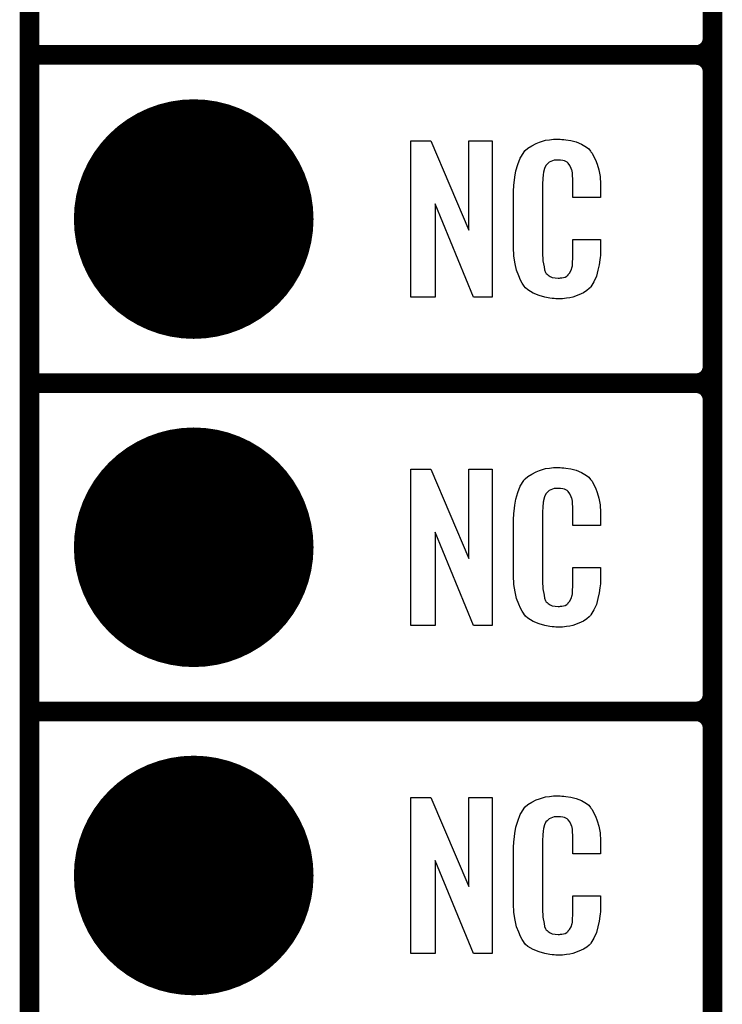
# Model space of a CAD drawing. Extents: x -0.07 to 0.95, y -0.15 to 2.1.
# Tile 2 of 26: x -0.05 to 0.16, y 0.16 to 0.46. Entities that reach past the tile are written whole.
import ezdxf

# ---------------------------------------------------------------- set-up
doc = ezdxf.new("R2010")
doc.units = 0
doc.layers.get('0').update_dxf_attribs({"linetype": 'CONTINUOUS'})
for name, color, linetype in [('gko', 6, 'CONTINUOUS'), ('gto', 2, 'CONTINUOUS'), ('gts', 1, 'CONTINUOUS')]:
    doc.layers.add(name, color=color, linetype=linetype)

# ---------------------------------------------------------------- blocks, each defined once
blk = doc.blocks.new('D63')
at = {"const_width": 0.003}
blk.add_lwpolyline([(-0.0015, 0, 1), (0.0015, 0, 1)], format="xyb", close=True, dxfattribs=at)
blk = doc.blocks.new('D77')
at = {"const_width": 0.0365}
blk.add_lwpolyline([(-0.01825, 0, 1), (0.01825, 0, 1)], format="xyb", close=True, dxfattribs=at)

msp = doc.modelspace()

# ---------------------------------------------------------------- linework, layer by layer
at = {"layer": 'gko', "color": 6, "const_width": 0.006}
msp.add_lwpolyline([(-0.049, -0.15), (-0.049, 2.01)], dxfattribs=at)
at = {"layer": 'gto', "color": 2, "const_width": 0.006}
for points in [[(0.159, -0.022), (0.159, 0.722)], [(0.159, 0.455), (0.159, 0.545)], [(-0.049, 0.45), (0.154, 0.45)], [(-0.049, 0.45), (0.154, 0.45)], [(0.154, 0.45), (0.154, 0.45)], [(0.154, 0.45), (0.154, 0.45)], [(0.159, 0.445), (0.159, 0.445)], [(0.159, 0.445), (0.159, 0.445)], [(0.159, 0.445), (0.159, 0.445)], [(0.159, 0.445), (0.159, 0.445)], [(0.159, 0.355), (0.159, 0.445)], [(-0.049, 0.35), (0.154, 0.35)], [(-0.049, 0.35), (0.154, 0.35)], [(0.154, 0.35), (0.154, 0.35)], [(0.154, 0.35), (0.154, 0.35)], [(0.159, 0.345), (0.159, 0.345)], [(0.159, 0.345), (0.159, 0.345)], [(0.159, 0.345), (0.159, 0.345)], [(0.159, 0.345), (0.159, 0.345)], [(0.159, 0.255), (0.159, 0.345)], [(-0.049, 0.25), (0.154, 0.25)], [(-0.049, 0.25), (0.154, 0.25)], [(0.154, 0.25), (0.154, 0.25)], [(0.154, 0.25), (0.154, 0.25)], [(0.159, 0.245), (0.159, 0.245)], [(0.159, 0.245), (0.159, 0.245)], [(0.159, 0.245), (0.159, 0.245)], [(0.159, 0.245), (0.159, 0.245)], [(0.159, 0.155), (0.159, 0.245)]]:
    msp.add_lwpolyline(points, dxfattribs=at)
for points in [[(0.154, 0.45, 0.414214), (0.159, 0.455)], [(0.159, 0.445, 0.414214), (0.154, 0.45)], [(0.159, 0.445, 0.414214), (0.154, 0.45)], [(0.154, 0.35, 0.414214), (0.159, 0.355)], [(0.159, 0.345, 0.414214), (0.154, 0.35)], [(0.159, 0.345, 0.414214), (0.154, 0.35)], [(0.154, 0.25, 0.414214), (0.159, 0.255)], [(0.159, 0.245, 0.414214), (0.154, 0.25)], [(0.159, 0.245, 0.414214), (0.154, 0.25)]]:
    msp.add_lwpolyline(points, format="xyb", dxfattribs=at)
at = {"layer": 'gto', "color": 2}
for points in [[(0.0919, 0.3762), (0.0862, 0.3762), (0.0745, 0.4046), (0.0745, 0.3762), (0.0671, 0.3762), (0.0671, 0.4238), (0.0732, 0.4238), (0.0848, 0.3966), (0.0848, 0.4238), (0.0919, 0.4238), (0.0919, 0.3762)], [(0.1131, 0.4242), (0.1137, 0.4242), (0.1143, 0.4241), (0.1159, 0.4239), (0.1175, 0.4235), (0.1191, 0.4228), (0.1206, 0.4219), (0.1213, 0.4214), (0.1219, 0.4207), (0.122, 0.4205), (0.1224, 0.4201), (0.1228, 0.4192), (0.1234, 0.4181), (0.1239, 0.4167), (0.1244, 0.415), (0.1248, 0.413), (0.1249, 0.4106), (0.1249, 0.4066), (0.1165, 0.4066), (0.1165, 0.4107), (0.1165, 0.4108), (0.1165, 0.4111), (0.1165, 0.4116), (0.1165, 0.4121), (0.1164, 0.4134), (0.1164, 0.4141), (0.1163, 0.4146), (0.1163, 0.4147), (0.1162, 0.4149), (0.116, 0.4154), (0.1156, 0.4163), (0.1151, 0.417), (0.1149, 0.4172), (0.1147, 0.4173), (0.1143, 0.4175), (0.1139, 0.4177), (0.1134, 0.4178), (0.1127, 0.4179), (0.1116, 0.4179), (0.1113, 0.4179), (0.1108, 0.4179), (0.1098, 0.4175), (0.1093, 0.4173), (0.1089, 0.4169), (0.1087, 0.4167), (0.1083, 0.4163), (0.1078, 0.4154), (0.1075, 0.4143), (0.1075, 0.4142), (0.1075, 0.4141), (0.1074, 0.4137), (0.1074, 0.4132), (0.1073, 0.4127), (0.1073, 0.4119), (0.1072, 0.4111), (0.1072, 0.4102), (0.1072, 0.3895), (0.1072, 0.3894), (0.1072, 0.3889), (0.1073, 0.3882), (0.1073, 0.3873), (0.1077, 0.3854), (0.1078, 0.3845), (0.1082, 0.3837), (0.1083, 0.3836), (0.1084, 0.3834), (0.1087, 0.3832), (0.109, 0.3829), (0.1096, 0.3825), (0.1102, 0.3822), (0.1111, 0.3821), (0.112, 0.382), (0.1124, 0.382), (0.1127, 0.3821), (0.1131, 0.3821), (0.1141, 0.3823), (0.1146, 0.3826), (0.115, 0.3829), (0.1151, 0.3829), (0.1151, 0.3831), (0.1155, 0.3835), (0.116, 0.3844), (0.1163, 0.3854), (0.1163, 0.3855), (0.1164, 0.3857), (0.1164, 0.386), (0.1164, 0.3865), (0.1164, 0.3871), (0.1165, 0.3878), (0.1165, 0.3886), (0.1165, 0.3895), (0.1165, 0.3938), (0.1249, 0.3938), (0.1249, 0.39), (0.1249, 0.3899), (0.1249, 0.3897), (0.1249, 0.3894), (0.1249, 0.3889), (0.1248, 0.3883), (0.1247, 0.3876), (0.1245, 0.3861), (0.1241, 0.3844), (0.1237, 0.3826), (0.1229, 0.3809), (0.122, 0.3794), (0.1219, 0.3792), (0.1214, 0.3788), (0.1207, 0.3782), (0.1197, 0.3775), (0.1183, 0.3769), (0.1165, 0.3762), (0.1156, 0.376), (0.1145, 0.3759), (0.1133, 0.3757), (0.1113, 0.3757), (0.1108, 0.3758), (0.1102, 0.3758), (0.1095, 0.3759), (0.1079, 0.3762), (0.1062, 0.3767), (0.1044, 0.3774), (0.1028, 0.3784), (0.1021, 0.379), (0.1015, 0.3797), (0.1015, 0.3798), (0.1014, 0.3799), (0.1012, 0.3802), (0.101, 0.3805), (0.1005, 0.3814), (0.1, 0.3827), (0.0993, 0.3844), (0.0989, 0.3864), (0.0985, 0.3887), (0.0984, 0.3914), (0.0984, 0.4083), (0.0984, 0.4084), (0.0984, 0.4087), (0.0984, 0.4091), (0.0985, 0.4096), (0.0985, 0.4103), (0.0986, 0.411), (0.0988, 0.4128), (0.0991, 0.4147), (0.0997, 0.4166), (0.1004, 0.4186), (0.1015, 0.4203), (0.1015, 0.4203), (0.1016, 0.4204), (0.102, 0.4209), (0.1028, 0.4216), (0.104, 0.4223), (0.1053, 0.423), (0.1063, 0.4234), (0.1072, 0.4237), (0.1082, 0.424), (0.1094, 0.4241), (0.1106, 0.4243), (0.1126, 0.4243), (0.1131, 0.4242)], [(0.1131, 0.3242), (0.1137, 0.3242), (0.1143, 0.3241), (0.1159, 0.3239), (0.1175, 0.3235), (0.1191, 0.3228), (0.1206, 0.3219), (0.1213, 0.3214), (0.1219, 0.3207), (0.122, 0.3205), (0.1224, 0.3201), (0.1228, 0.3192), (0.1234, 0.3181), (0.1239, 0.3167), (0.1244, 0.315), (0.1248, 0.3129), (0.1249, 0.3106), (0.1249, 0.3066), (0.1165, 0.3066), (0.1165, 0.3107), (0.1165, 0.3108), (0.1165, 0.3111), (0.1165, 0.3116), (0.1165, 0.3121), (0.1164, 0.3134), (0.1164, 0.3141), (0.1163, 0.3146), (0.1163, 0.3147), (0.1162, 0.3149), (0.116, 0.3154), (0.1156, 0.3163), (0.1151, 0.317), (0.1149, 0.3172), (0.1147, 0.3173), (0.1143, 0.3175), (0.1139, 0.3177), (0.1134, 0.3178), (0.1127, 0.3179), (0.1116, 0.3179), (0.1113, 0.3179), (0.1108, 0.3179), (0.1098, 0.3175), (0.1093, 0.3173), (0.1089, 0.3169), (0.1087, 0.3167), (0.1083, 0.3163), (0.1078, 0.3154), (0.1075, 0.3143), (0.1075, 0.3142), (0.1075, 0.3141), (0.1074, 0.3137), (0.1074, 0.3132), (0.1073, 0.3127), (0.1073, 0.3119), (0.1072, 0.3111), (0.1072, 0.3102), (0.1072, 0.2895), (0.1072, 0.2894), (0.1072, 0.2889), (0.1073, 0.2882), (0.1073, 0.2873), (0.1077, 0.2854), (0.1078, 0.2845), (0.1082, 0.2837), (0.1083, 0.2836), (0.1084, 0.2834), (0.1087, 0.2832), (0.109, 0.2829), (0.1096, 0.2825), (0.1102, 0.2822), (0.1111, 0.2821), (0.112, 0.282), (0.1124, 0.282), (0.1127, 0.2821), (0.1131, 0.2821), (0.1141, 0.2823), (0.1146, 0.2826), (0.115, 0.2829), (0.1151, 0.2829), (0.1151, 0.2831), (0.1155, 0.2835), (0.116, 0.2844), (0.1163, 0.2854), (0.1163, 0.2855), (0.1164, 0.2857), (0.1164, 0.286), (0.1164, 0.2865), (0.1164, 0.2871), (0.1165, 0.2878), (0.1165, 0.2886), (0.1165, 0.2895), (0.1165, 0.2938), (0.1249, 0.2938), (0.1249, 0.29), (0.1249, 0.2899), (0.1249, 0.2897), (0.1249, 0.2894), (0.1249, 0.2889), (0.1248, 0.2883), (0.1247, 0.2876), (0.1245, 0.2861), (0.1241, 0.2844), (0.1237, 0.2826), (0.1229, 0.2809), (0.122, 0.2794), (0.1219, 0.2792), (0.1214, 0.2788), (0.1207, 0.2782), (0.1197, 0.2775), (0.1183, 0.2769), (0.1165, 0.2762), (0.1156, 0.276), (0.1145, 0.2759), (0.1133, 0.2757), (0.1113, 0.2757), (0.1108, 0.2758), (0.1102, 0.2758), (0.1095, 0.2759), (0.1079, 0.2762), (0.1062, 0.2767), (0.1044, 0.2774), (0.1028, 0.2784), (0.1021, 0.279), (0.1015, 0.2797), (0.1015, 0.2798), (0.1014, 0.2799), (0.1012, 0.2802), (0.101, 0.2805), (0.1005, 0.2814), (0.1, 0.2827), (0.0993, 0.2844), (0.0989, 0.2864), (0.0985, 0.2887), (0.0984, 0.2914), (0.0984, 0.3083), (0.0984, 0.3084), (0.0984, 0.3087), (0.0984, 0.3091), (0.0985, 0.3096), (0.0985, 0.3103), (0.0986, 0.311), (0.0988, 0.3128), (0.0991, 0.3147), (0.0997, 0.3167), (0.1004, 0.3186), (0.1015, 0.3203), (0.1015, 0.3203), (0.1016, 0.3204), (0.102, 0.3209), (0.1028, 0.3216), (0.104, 0.3223), (0.1053, 0.323), (0.1063, 0.3234), (0.1072, 0.3237), (0.1082, 0.324), (0.1094, 0.3241), (0.1106, 0.3243), (0.1126, 0.3243), (0.1131, 0.3242)], [(0.0919, 0.2762), (0.0862, 0.2762), (0.0745, 0.3046), (0.0745, 0.2762), (0.0671, 0.2762), (0.0671, 0.3238), (0.0732, 0.3238), (0.0848, 0.2966), (0.0848, 0.3238), (0.0919, 0.3238), (0.0919, 0.2762)], [(0.0919, 0.1762), (0.0862, 0.1762), (0.0745, 0.2046), (0.0745, 0.1762), (0.0671, 0.1762), (0.0671, 0.2238), (0.0732, 0.2238), (0.0848, 0.1966), (0.0848, 0.2238), (0.0919, 0.2238), (0.0919, 0.1762)], [(0.1131, 0.2242), (0.1137, 0.2242), (0.1143, 0.2241), (0.1159, 0.2239), (0.1175, 0.2235), (0.1191, 0.2228), (0.1206, 0.2219), (0.1213, 0.2214), (0.1219, 0.2207), (0.122, 0.2205), (0.1224, 0.2201), (0.1228, 0.2192), (0.1234, 0.2181), (0.1239, 0.2167), (0.1244, 0.215), (0.1248, 0.213), (0.1249, 0.2106), (0.1249, 0.2066), (0.1165, 0.2066), (0.1165, 0.2107), (0.1165, 0.2108), (0.1165, 0.2111), (0.1165, 0.2116), (0.1165, 0.2121), (0.1164, 0.2134), (0.1164, 0.2141), (0.1163, 0.2146), (0.1163, 0.2147), (0.1162, 0.2149), (0.116, 0.2154), (0.1156, 0.2163), (0.1151, 0.217), (0.1149, 0.2172), (0.1147, 0.2173), (0.1143, 0.2175), (0.1139, 0.2177), (0.1134, 0.2178), (0.1127, 0.2179), (0.1116, 0.2179), (0.1113, 0.2179), (0.1108, 0.2179), (0.1098, 0.2175), (0.1093, 0.2173), (0.1089, 0.2169), (0.1087, 0.2167), (0.1083, 0.2163), (0.1078, 0.2154), (0.1075, 0.2143), (0.1075, 0.2142), (0.1075, 0.2141), (0.1074, 0.2137), (0.1074, 0.2132), (0.1073, 0.2127), (0.1073, 0.2119), (0.1072, 0.2111), (0.1072, 0.2102), (0.1072, 0.1895), (0.1072, 0.1894), (0.1072, 0.1889), (0.1073, 0.1882), (0.1073, 0.1873), (0.1077, 0.1854), (0.1078, 0.1845), (0.1082, 0.1837), (0.1083, 0.1836), (0.1084, 0.1834), (0.1087, 0.1832), (0.109, 0.1829), (0.1096, 0.1825), (0.1102, 0.1822), (0.1111, 0.1821), (0.112, 0.182), (0.1124, 0.182), (0.1127, 0.1821), (0.1131, 0.1821), (0.1141, 0.1823), (0.1146, 0.1826), (0.115, 0.1829), (0.1151, 0.1829), (0.1151, 0.1831), (0.1155, 0.1835), (0.116, 0.1844), (0.1163, 0.1854), (0.1163, 0.1855), (0.1164, 0.1857), (0.1164, 0.186), (0.1164, 0.1865), (0.1164, 0.187), (0.1165, 0.1878), (0.1165, 0.1886), (0.1165, 0.1895), (0.1165, 0.1938), (0.1249, 0.1938), (0.1249, 0.19), (0.1249, 0.1899), (0.1249, 0.1897), (0.1249, 0.1894), (0.1249, 0.1889), (0.1248, 0.1883), (0.1247, 0.1876), (0.1245, 0.1861), (0.1241, 0.1844), (0.1237, 0.1826), (0.1229, 0.1809), (0.122, 0.1794), (0.1219, 0.1792), (0.1214, 0.1788), (0.1207, 0.1782), (0.1197, 0.1775), (0.1183, 0.1769), (0.1165, 0.1762), (0.1156, 0.176), (0.1145, 0.1759), (0.1133, 0.1757), (0.1113, 0.1757), (0.1108, 0.1758), (0.1102, 0.1758), (0.1095, 0.1759), (0.1079, 0.1762), (0.1062, 0.1767), (0.1044, 0.1774), (0.1028, 0.1784), (0.1021, 0.179), (0.1015, 0.1797), (0.1015, 0.1798), (0.1014, 0.1799), (0.1012, 0.1802), (0.101, 0.1805), (0.1005, 0.1814), (0.1, 0.1827), (0.0993, 0.1844), (0.0989, 0.1864), (0.0985, 0.1887), (0.0984, 0.1914), (0.0984, 0.2083), (0.0984, 0.2084), (0.0984, 0.2087), (0.0984, 0.2091), (0.0985, 0.2096), (0.0985, 0.2103), (0.0986, 0.211), (0.0988, 0.2128), (0.0991, 0.2147), (0.0997, 0.2166), (0.1004, 0.2186), (0.1015, 0.2203), (0.1015, 0.2203), (0.1016, 0.2204), (0.102, 0.2209), (0.1028, 0.2216), (0.104, 0.2223), (0.1053, 0.223), (0.1063, 0.2234), (0.1072, 0.2237), (0.1082, 0.224), (0.1094, 0.2241), (0.1106, 0.2243), (0.1126, 0.2243), (0.1131, 0.2242)]]:
    msp.add_lwpolyline(points, dxfattribs=at)

# ---------------------------------------------------------------- block references
at = {"layer": 'gto'}
for p in [(0.159, 0.455), (0.159, 0.455), (-0.049, 0.45), (-0.049, 0.45), (0.154, 0.45), (0.154, 0.45), (0.154, 0.45), (0.154, 0.45), (0.154, 0.45), (0.154, 0.45), (0.154, 0.45), (0.159, 0.445), (0.159, 0.445), (0.159, 0.445), (0.159, 0.445), (0.159, 0.445), (0.159, 0.445), (0.159, 0.445), (0.159, 0.355), (0.159, 0.355), (-0.049, 0.35), (-0.049, 0.35), (0.154, 0.35), (0.154, 0.35), (0.154, 0.35), (0.154, 0.35), (0.154, 0.35), (0.154, 0.35), (0.154, 0.35), (0.159, 0.345), (0.159, 0.345), (0.159, 0.345), (0.159, 0.345), (0.159, 0.345), (0.159, 0.345), (0.159, 0.345), (0.159, 0.255), (0.159, 0.255), (-0.049, 0.25), (-0.049, 0.25), (0.154, 0.25), (0.154, 0.25), (0.154, 0.25), (0.154, 0.25), (0.154, 0.25), (0.154, 0.25), (0.154, 0.25), (0.159, 0.245), (0.159, 0.245), (0.159, 0.245), (0.159, 0.245), (0.159, 0.245), (0.159, 0.245), (0.159, 0.245)]:
    msp.add_blockref('D63', p, dxfattribs=at)
at = {"layer": 'gts'}
for p in [(0.001, 0.4), (0.001, 0.3), (0.001, 0.2)]:
    msp.add_blockref('D77', p, dxfattribs=at)

doc.saveas('drawing.dxf')
